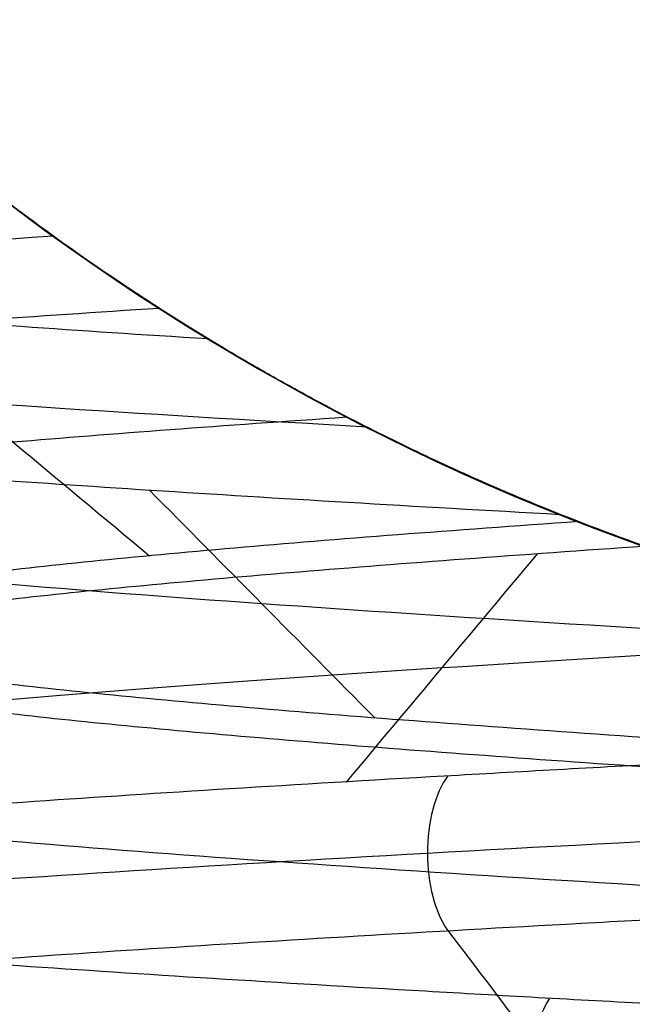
# Model space of a CAD drawing. Header units: centimetres. Extents: x -2.4 to 2.4, y -10.6 to 3.6.
# Tile 38 of 56: x -0.1768 to -0.1001, y -0.2353 to -0.1122. Entities that reach past the tile are written whole.
import ezdxf

# ---------------------------------------------------------------- set-up
doc = ezdxf.new("R2010")
doc.units = ezdxf.units.CM
doc.layers.add('Default', color=7, linetype='Continuous', true_color=0x000000)

msp = doc.modelspace()

# ---------------------------------------------------------------- linework, layer by layer
at = {"layer": 'Default', "extrusion": (0, 0, -1)}
for centre, radius, start, end in [((4.288504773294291e-16, 4.288504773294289e-16), 2.149999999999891, 315, 135), ((-1.256073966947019e-16, -2.144252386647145e-16, -0.18), 1.899999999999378, 315, 135), ((-8.881784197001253e-17, 8.881784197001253e-17, -0.5), 1.749999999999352, 45.00000000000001, 225), ((-2.564176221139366e-15, -2.564176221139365e-15, -0.45), 2.240000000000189, 134.9999999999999, 315.0000000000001), ((0, 0.05, -10.9), 1.525, 270, 90), ((0, 0.05, -11.37), 1.525, 270, 90), ((0, 0.05, -11.41), 1.530287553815, 179.7200707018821, 83.95881870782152), ((-3.03243080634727e-16, -1.256073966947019e-16), 2.149999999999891, 135, 315), ((-3.03243080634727e-16, -1.256073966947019e-16, -0.18), 2.149999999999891, 135, 315), ((2.254025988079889e-09, 0.05000001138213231, -13.5), 1.433589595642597, 289.9216455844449, 90.43115423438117), ((0, 0.05, -9.9), 1.4, 270, 90), ((0, 0.05, -9.822057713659), 1.355, 270, 90), ((-2.19646523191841e-13, -2.19735341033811e-13), 1.400000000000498, 96.40271283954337, 353.5972871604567), ((-2.19646523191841e-13, -2.19468887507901e-13, -1), 1.400000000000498, 96.40271283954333, 353.5972871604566), ((-3.552713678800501e-16, 0.05000000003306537, -11.4), 1.3488350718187, 96.81251619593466, 359.6984182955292), ((0, 0.05, -11.42), 1.328835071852, 96.86351363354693, 359.6984182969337), ((-1.25607396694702e-16, -3.920609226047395e-16, -0.18), 1.899999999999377, 135, 315), ((8.881784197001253e-17, -8.881784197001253e-17, -0.5), 1.749999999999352, 225, 45), ((1.332267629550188e-16, 0.1000000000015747, -13.40348994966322), 0.5094871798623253, 331.6602325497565, 89.01331467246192), ((0, 0.1, -11.7), 0.4306862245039, 270, 90), ((0, 0.1, -11.7), 0.4306862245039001, 270, 89.99999999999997), ((0, 0.1, -13.3), 0.295, 270, 90), ((0, 0.1, -12.5), 0.295, 270, 89.99999999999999), ((1.776356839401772e-16, 0.04999999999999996, -11.38), 1.515, 179.9999999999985, 359.9999999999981), ((0, 0.05, -11.275), 1.515, 180, 0), ((-8.881784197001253e-17, 0.05, -10.94414213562), 1.390857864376, 180, 0), ((-1.776356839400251e-16, 0.05, -11.13), 1.385, 180, 0), ((0, 0.05, -11.044142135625), 1.385, 180, 0), ((3.496758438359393e-13, 0.05, -11.56), 1.352903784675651, 180, 359.9999999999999), ((0, 0.05, -11.55652703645), 1.352599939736, 180, 0), ((8.881784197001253e-17, 0.05, -9.9), 1.334004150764, 180, 0), ((8.881784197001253e-17, 0.05, -11.58), 1.332903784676, 180, 0), ((0, 0.05, -11.58), 1.332903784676, 180, 359.9999999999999), ((0, 0.05, -10.03737387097), 1.27, 180, 0), ((8.881784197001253e-17, 0.05, -10.41), 1.27, 180, 0), ((0, 0.05, -10.45), 1.23, 180, 0), ((0, 0.05, -11.76), 1.23, 180, 0), ((0, 0.05, -11.68), 1.23, 180, 0), ((8.881784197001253e-17, 0.05, -11.78), 1.21, 180, 0), ((0, 0.05, -11.97), 1.146900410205, 180, 0), ((0, 0.05, -11.97), 1.146900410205, 180, 359.9999999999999), ((0, 0.05, -11.95711990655), 1.110093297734, 180, 0), ((0, 0.05, -10.45), 1.09501037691, 180, 359.9999999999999), ((2.385797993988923e-29, 0.04999999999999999, -11.78), 1.07164019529, 180, 359.9999999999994), ((0, 0.05, -11.78), 1.07164019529, 180, 359.9999999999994), ((0, 0.05, -11.78), 1.056402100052, 180, 359.9999999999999), ((0, 0.05, -11.8), 1.05164019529, 180, 359.9999999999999), ((0, 0.05, -11.76711990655), 1.037712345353, 180, 0), ((0, 0.05, -10.64190116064), 0.9901536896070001, 180, 0), ((0, 0.05, -11.21), 0.96, 180, 0), ((0, 0.05, -11.01145561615), 0.96, 180, 0), ((0, 0.05, -11.25), 0.9199999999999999, 180, 0), ((0, 0.05, -11.3657601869), 0.8848134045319, 180, 0), ((8.881784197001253e-17, 0.05, -11.34), 0.8474338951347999, 180, 0), ((0, 0.05, -11.34), 0.8474338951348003, 180, 0), ((8.881784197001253e-17, 0.05, -11.34), 0.8349999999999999, 180, 0), ((0, 0.05, -11.305), 0.835, 180, 0), ((-1.776356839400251e-16, -3.51976454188e-15, -11.37), 1.735, 180, 0), ((7.8133318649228e-33, -3.529390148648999e-15, -11.4), 1.705, 180, 0), ((-8.996141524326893e-31, -1.577721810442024e-31, -0.4), 1.705, 180.0000000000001, 5.301865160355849e-30), ((-6.457299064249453e-34, -1.844908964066e-15, -6.15), 1.55, 180, 0), ((-6.368046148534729e-18, 3.004263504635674e-14, -8.4), 1.350000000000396, 184.6843722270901, 355.31562777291), ((1.819441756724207e-18, 2.968736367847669e-14, -9.200000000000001), 1.350000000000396, 184.68437222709, 355.31562777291)]:
    msp.add_arc(centre, radius, start, end, dxfattribs=at)
at = {"layer": 'Default'}
for centre, radius, start, end in [((-1.753237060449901e-15, 1.930872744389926e-15, 0.45), 2.240000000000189, 44.99999999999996, 225.0000000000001), ((-1.79529310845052e-15, 1.884110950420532e-15), 2.240000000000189, 44.99999999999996, 225.0000000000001), ((0, 0, 0.225), 2.24, 45, 225), ((-3.400326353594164e-16, 3.400326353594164e-16, 0.5), 2.190000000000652, 45.00000000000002, 225), ((-1.256073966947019e-16, 3.03243080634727e-16, 0.18), 2.149999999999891, 45.00000000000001, 225), ((0, 0, 0.09000000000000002), 2.15, 45, 225), ((-3.920609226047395e-16, 1.25607396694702e-16), 1.899999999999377, 45.00000000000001, 225), ((0, 0, 0.09000000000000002), 1.9, 45, 225), ((0, 0.05, 13.68), 1.74, 90, 270), ((0, 0.05, 12.59), 1.74, 90, 260.7391860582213), ((0, 0.04999999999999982, 13.7), 1.72, 90.00000000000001, 270), ((8.881784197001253e-17, 8.881784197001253e-17, 0.4), 1.749999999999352, 315, 135), ((0, 0, 0.4500000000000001), 1.75, 315, 135), ((0, 0.05, 11.4), 1.555, 90.00000000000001, 270), ((2.616204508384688e-15, -2.438568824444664e-15), 2.240000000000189, 224.9999999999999, 45.00000000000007), ((0, 0, 0.225), 2.24, 225, 44.99999999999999), ((-2.220446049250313e-16, 0.04999999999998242, 13.40348994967), 1.533528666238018, 89.99999999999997, 250.0783541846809), ((0, 0.05, 11.135), 1.525, 90, 270), ((-5.329070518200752e-16, 0.04999999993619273, 11.4), 1.520287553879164, 96.04118129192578, 0.279929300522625), ((3.400326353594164e-16, -3.400326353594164e-16, 0.5), 2.190000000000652, 225, 45.00000000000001), ((0, 0, 0.09000000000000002), 2.15, 225, 44.99999999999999), ((3.982647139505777e-15, -3.982647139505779e-15, 1), 1.520000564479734, 45.00000000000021, 224.9999999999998), ((8.881784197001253e-17, 0.04999999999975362, 6.4), 1.355000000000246, 90, 198.1999138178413), ((0, 0.05, 8.1110288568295), 1.355, 90, 269.9999984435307), ((0, 0, 0.4999999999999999), 1.4, 186.4027128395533, 83.59728716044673), ((-2.144252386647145e-16, 1.256073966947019e-16), 1.899999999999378, 225, 45), ((0, 0, 0.09000000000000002), 1.9, 225, 44.99999999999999), ((-8.881784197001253e-17, -8.881784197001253e-17, 0.4), 1.749999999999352, 135, 315), ((0, 0, 0.4500000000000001), 1.75, 135, 315), ((3.920609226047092e-16, -3.920609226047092e-16, 1), 1.520000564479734, 225, 44.99999999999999), ((-1.373078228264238e-11, 0.0999999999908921, 13.5), 0.6094262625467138, 90.98668532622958, 208.3397674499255), ((0, 0.1, 12.56139597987), 0.4800806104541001, 90, 208.7709400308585), ((0, 0.09999999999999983, 11.71930201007), 0.4506740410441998, 90.00000000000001, 270), ((0, 0.1, 11.7), 0.295, 90, 270), ((0, 0.05, 11.41372291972), 1.529568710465, 180, 0), ((8.881784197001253e-17, 0.05, 11.17), 1.515, 180, 0), ((8.881784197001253e-17, 0.05, 11.4), 1.495, 180, 0), ((8.881784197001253e-17, 0.05, 11.15), 1.495, 180, 0), ((0, 0.05, 10.855), 1.48, 180, 270), ((0, 0.05, 11.15), 1.405, 180, 0), ((0, 0.05, 10.95828427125), 1.385, 180, 0), ((0, 0.05, 11.42347296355), 1.329138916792, 180.3015817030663, 0), ((0, 0.05, 9.913159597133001), 1.315210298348, 180, 0), ((0, 0.05, 10.223686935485), 1.27, 180, 0), ((0, 0.05, 11.58), 1.25, 180, 0), ((-1.824155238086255e-28, 0.04999999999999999, 11.6), 1.23, 180.0000000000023, 1.863727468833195e-12), ((0, 0.05, 10.45), 1.23, 180, 0), ((-8.881784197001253e-17, 0.05, 11.96432840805), 1.16085378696, 180, 0), ((0, 0.05, 11.97), 1.128783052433, 180, 0), ((0, 0.05, 10.45), 1.09501037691, 180, 0), ((0, 0.05, 11.78), 1.056402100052, 180, 0), ((-1.776356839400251e-16, 0.05, 11.80711990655), 1.052950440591, 180, 0), ((8.881784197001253e-17, 0.05, 10.48289899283), 1.048025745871, 180, 0), ((0, 0.05, 10.8129112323), 0.96, 180, 0), ((0, 0.05, 11.25), 0.8550000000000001, 180, 0), ((-1.776356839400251e-16, 0.05, 11.27), 0.8350000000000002, 180, 0), ((0, 0, 0.43), 1.735, 180, 0), ((0, 0, 5.900000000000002), 1.735, 180, 0), ((0, 0, 0.4), 1.705, 180, 359.9999999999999), ((0, 0, 3.56000028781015), 1.55, 180, 0), ((1.229683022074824e-13, 1.06581410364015e-15, 0.9700005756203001), 1.549999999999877, 224.9999999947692, 359.9999999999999), ((8.881784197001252e-16, 0.05000000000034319, 11.5), 1.740000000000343, 183.2946762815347, 269.9999999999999), ((-1.776356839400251e-16, 0.0499999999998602, 11.5), 1.59999999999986, 183.5833216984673, 270)]:
    msp.add_arc(centre, radius, start, end, dxfattribs=at)
msp.add_rational_spline([(1.374028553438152, 0.04999999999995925, 11.70832327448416), (1.374028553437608, -0.7592212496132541, 11.70832327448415), (0.8005436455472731, -1.324028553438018, 11.70832327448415), (1.321283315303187e-15, -1.324028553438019, 11.70832327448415), (-0.8005436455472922, -1.324028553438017, 11.70832327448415), (-1.37402855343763, -0.7592212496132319, 11.70832327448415), (-1.374028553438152, 0.04999999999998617, 11.70832327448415)], [1.15675898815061, 0.9380307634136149, 0.9481986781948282, 1.18726273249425, 0.9481986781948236, 0.9380307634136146, 1.156758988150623], degree=3, knots=[1.204921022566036, 1.204921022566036, 1.204921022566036, 1.204921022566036, 28.32963404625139, 28.32963404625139, 28.32963404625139, 55.45434706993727, 55.45434706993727, 55.45434706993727, 55.45434706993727], dxfattribs=at)
for points in [[(-0.1532322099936, -0.1520811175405, 12.5965761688), (-0.1594971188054, -0.1482728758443, 12.60763393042), (-0.1708562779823, -0.1407490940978, 12.63048696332), (-0.1853079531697, -0.1297145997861, 12.66923511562), (-0.1952137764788, -0.121255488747, 12.70583289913), (-0.1997001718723, -0.1171423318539, 12.72933741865), (-0.201482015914, -0.1154762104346, 12.74079698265)], [(-0.1840036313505, -0.1305811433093, 12.97607960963), (-0.1910828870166, -0.1310930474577, 12.9686817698), (-0.2043479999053, -0.1321168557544, 12.95303122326), (-0.221276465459, -0.1336525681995, 12.92733179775), (-0.2349897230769, -0.1351882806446, 12.89978221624), (-0.2452885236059, -0.1367239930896, 12.87078277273), (-0.2520232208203, -0.1382597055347, 12.8407548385), (-0.2550959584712, -0.1397954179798, 12.81013472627), (-0.2544620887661, -0.1413311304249, 12.77936735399), (-0.2501308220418, -0.14286684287, 12.74889977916), (-0.2421650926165, -0.1444025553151, 12.71917470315), (-0.2306806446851, -0.1459382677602, 12.69062403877), (-0.2158443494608, -0.1474739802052, 12.66366263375), (-0.1978717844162, -0.1490096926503, 12.63868224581), (-0.1770240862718, -0.1505454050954, 12.6160458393), (-0.1614108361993, -0.1515692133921, 12.60273684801), (-0.1532322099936, -0.1520811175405, 12.5965761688)], [(-0.1840036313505, -0.1305811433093, 12.97607960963), (-0.1833651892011, -0.1310906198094, 12.9781209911), (-0.1818701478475, -0.1322742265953, 12.98179463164), (-0.1794183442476, -0.1341738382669, 12.98625780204), (-0.1768773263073, -0.1360991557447, 12.98991811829), (-0.1743272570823, -0.1379880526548, 12.9928781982), (-0.171805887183, -0.1398142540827, 12.99521091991), (-0.1693512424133, -0.1415533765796, 12.99696821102), (-0.1670031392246, -0.143182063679, 12.99822624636), (-0.164783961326, -0.1446905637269, 12.99903056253), (-0.1627193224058, -0.1460676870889, 12.99940301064), (-0.1608372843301, -0.1473010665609, 12.99933201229), (-0.1597705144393, -0.1479893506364, 12.99898173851), (-0.1592831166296, -0.1483020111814, 12.998721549)], [(-0.1592831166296, -0.1483020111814, 12.998721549), (-0.1671654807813, -0.1488070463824, 12.99240352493), (-0.1821774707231, -0.1498171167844, 12.97882842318), (-0.2021188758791, -0.1513322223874, 12.9559365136), (-0.2192016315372, -0.1528473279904, 12.93083914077), (-0.233184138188, -0.1543624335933, 12.90389125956), (-0.2438686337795, -0.1558775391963, 12.87547400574), (-0.2511040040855, -0.1573926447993, 12.8459892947), (-0.2547879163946, -0.1589077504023, 12.81585413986), (-0.2548682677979, -0.1604228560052, 12.78549475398), (-0.251343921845, -0.1619379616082, 12.75534052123), (-0.24426472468, -0.1634530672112, 12.72581792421), (-0.2337308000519, -0.1649681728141, 12.69734451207), (-0.219891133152, -0.1664832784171, 12.67032299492), (-0.202941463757, -0.1679983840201, 12.64513554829), (-0.1831215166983, -0.1695134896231, 12.62213840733), (-0.1607116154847, -0.171028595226, 12.60165683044), (-0.1360287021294, -0.172543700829, 12.58398049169), (-0.1182908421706, -0.173553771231, 12.57423310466), (-0.1091639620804, -0.174058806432, 12.56990307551)], [(-0.1592831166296, -0.1483020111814, 12.998721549), (-0.1548668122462, -0.151135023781, 12.99636397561), (-0.146033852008, -0.1564640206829, 12.99220963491), (-0.1332249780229, -0.163332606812, 12.98746952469), (-0.1203162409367, -0.1694773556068, 12.98370751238), (-0.1113858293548, -0.1732062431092, 12.98168078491), (-0.1068718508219, -0.1749607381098, 12.98077169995)], [(-0.1946894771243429, -0.1507703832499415, 12.96420528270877), (-0.1833028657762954, -0.1602600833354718, 12.95460157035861), (-0.1719162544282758, -0.1697497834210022, 12.94499785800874), (-0.1605296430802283, -0.1792394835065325, 12.93539414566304)], [(-0.1091639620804, -0.174058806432, 12.56990307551), (-0.1101995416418, -0.1736463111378, 12.56975341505), (-0.1123944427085, -0.1727584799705, 12.56969426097), (-0.116038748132, -0.1712299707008, 12.57011018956), (-0.1199882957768, -0.1695079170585, 12.57099038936), (-0.1242426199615, -0.167575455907, 12.57235371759), (-0.1287945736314, -0.165416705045, 12.57426918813), (-0.1336303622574, -0.1630176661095, 12.57685218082), (-0.1387096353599, -0.1603766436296, 12.58028787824), (-0.1440149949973, -0.1574842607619, 12.58474266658), (-0.1494459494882, -0.1543647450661, 12.5906661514), (-0.1520835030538, -0.1527793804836, 12.59454866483), (-0.1532322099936, -0.1520811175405, 12.5965761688)], [(-0.1991160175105, -0.4517295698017, 12.95878972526), (-0.1925005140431, -0.4511991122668, 12.96708530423), (-0.1782313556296, -0.4501381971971, 12.98284850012), (-0.15404696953, -0.4485468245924, 13.00364066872), (-0.1274592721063, -0.4469554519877, 13.02125578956), (-0.09888305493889, -0.445364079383, 13.03541905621), (-0.06876414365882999, -0.4437727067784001, 13.04590950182), (-0.03757242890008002, -0.4421813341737, 13.05256346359), (-0.005794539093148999, -0.440589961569, 13.0552771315), (0.02607375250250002, -0.4389985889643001, 13.05400816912), (0.05753526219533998, -0.4374072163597, 13.04877637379), (0.08809915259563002, -0.435815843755, 13.03966336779), (0.1172885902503, -0.4342244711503, 13.026811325), (0.1446481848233, -0.4326330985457, 13.01042075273), (0.1697510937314, -0.431041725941, 12.99074736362), (0.192205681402, -0.4294503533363, 12.96809808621), (0.2116616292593, -0.4278589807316, 12.94282627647), (0.2278154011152, -0.426267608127, 12.91532620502), (0.2404149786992, -0.4246762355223, 12.88602690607), (0.2492637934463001, -0.4230848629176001, 12.8553854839), (0.2542237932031, -0.4214934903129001, 12.82387998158), (0.2552175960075, -0.4199021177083, 12.79200192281), (0.2522296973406, -0.4183107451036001, 12.76024864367), (0.2453067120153, -0.4167193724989, 12.7291155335), (0.2345566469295, -0.4151279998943, 12.69908830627), (0.2201472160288, -0.4135366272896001, 12.67063542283), (0.2023032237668, -0.4119452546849, 12.6442007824), (0.1813030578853, -0.4103538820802, 12.62019679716), (0.1574743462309, -0.4087625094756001, 12.59899795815), (0.1311888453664, -0.4071711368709, 12.58093499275), (0.1028566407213, -0.4055797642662, 12.56628970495), (0.07291974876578, -0.4039883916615, 12.55529057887), (0.04184522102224, -0.4023970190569, 12.54810921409), (0.01011785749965, -0.4008056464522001, 12.54485764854), (-0.02176735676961, -0.3992142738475, 12.54558661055), (-0.05331297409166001, -0.3976229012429, 12.55028472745), (-0.08402684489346, -0.3960315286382, 12.55887870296), (-0.1134297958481, -0.3944401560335, 12.57123446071), (-0.1410631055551, -0.3928487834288, 12.58715923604), (-0.1664956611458, -0.3912574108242, 12.60640458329), (-0.189330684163, -0.3896660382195, 12.6286702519), (-0.2092119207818, -0.3880746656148, 12.65360887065), (-0.225829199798, -0.3864832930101, 12.68083136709), (-0.2389232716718, -0.3848919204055, 12.70991303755), (-0.2482898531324, -0.3833005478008, 12.74040017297), (-0.2537828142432, -0.3817091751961, 12.77181713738), (-0.2553164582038, -0.3801178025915, 12.80367378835), (-0.2528668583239, -0.3785264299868, 12.8354731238), (-0.2464722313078, -0.3769350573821, 12.86671903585), (-0.2362323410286, -0.3753436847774, 12.89692405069), (-0.2223069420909, -0.3737523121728, 12.92561693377), (-0.2049132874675, -0.3721609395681, 12.95235004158), (-0.1843227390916, -0.3705695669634, 12.9767063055), (-0.160856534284, -0.3689781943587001, 12.99830573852), (-0.1348807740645, -0.3673868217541, 13.01681136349), (-0.1068007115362, -0.3657954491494, 13.03193447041), (-0.0770544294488, -0.3642040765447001, 13.04343912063), (-0.04610600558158, -0.3626127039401, 13.05114582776), (-0.01443827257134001, -0.3610213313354, 13.0549343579), (0.01745471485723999, -0.3594299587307, 13.05474560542), (0.04907538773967, -0.3578385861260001, 13.05058251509), (0.07993042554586, -0.3562472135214, 13.04251003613), (0.1095384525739, -0.3546558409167, 13.03065410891), (0.1374375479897, -0.353064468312, 13.01519970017), (0.1631924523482, -0.3514730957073, 12.99638791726), (0.1864013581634, -0.3498817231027, 12.97451224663), (0.2067021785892, -0.348290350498, 12.94991397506), (0.2237781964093, -0.3466989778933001, 12.92297686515), (0.2373630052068, -0.3451076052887, 12.89412116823), (0.2472446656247, -0.343516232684, 12.86379706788), (0.253269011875, -0.3419248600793, 12.83247765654), (0.2553420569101, -0.3403334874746, 12.80065155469), (0.253431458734, -0.3387421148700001, 12.76881528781), (0.2475670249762, -0.3371507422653, 12.73746553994), (0.2378402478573, -0.3355593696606, 12.70709140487), (0.2244028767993, -0.3339679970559, 12.67816675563), (0.2074645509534, -0.3323766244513, 12.65114285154), (0.1872895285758, -0.3307852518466, 12.62644129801), (0.1641925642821, -0.3291938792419, 12.60444746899), (0.1385339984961, -0.3276025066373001, 12.58550449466), (0.110714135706, -0.3260111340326, 12.56990790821), (0.08116699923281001, -0.3244197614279, 12.55790103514), (0.05035355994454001, -0.3228283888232, 12.54967119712), (0.01875454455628, -0.3212370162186, 12.54534678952), (-0.01313706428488, -0.3196456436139, 12.54499527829), (-0.04482371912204, -0.3180542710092, 12.54862214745), (-0.07581107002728, -0.3164628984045, 12.55617081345), (-0.1056156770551, -0.3148715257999, 12.56752350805), (-0.1337725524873, -0.3132801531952, 12.58250311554), (-0.1598424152, -0.3116887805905, 12.60087593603), (-0.1834185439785, -0.3100974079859, 12.62235533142), (-0.2041331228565, -0.3085060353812, 12.64660619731), (-0.2216629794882, -0.3069146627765, 12.67325019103), (-0.2357346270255, -0.3053232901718, 12.70187163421), (-0.2461285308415, -0.3037319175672, 12.73202399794), (-0.2526825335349, -0.3021405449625, 12.76323686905), (-0.2552943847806, -0.3005491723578, 12.79502328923), (-0.2539233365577, -0.2989577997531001, 12.82688735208), (-0.2485907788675, -0.2973664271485, 12.8583319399), (-0.239379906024, -0.2957750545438, 12.8888664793), (-0.2264344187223, -0.2941836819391, 12.91801459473), (-0.2099562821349, -0.2925923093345, 12.94532154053), (-0.1902025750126, -0.2910009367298, 12.97036129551), (-0.1674814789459, -0.2894095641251, 12.99274320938), (-0.1421474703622, -0.2878181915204, 13.01211809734), (-0.1145957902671, -0.2862268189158, 13.02818368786), (-0.08525627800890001, -0.2846354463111, 13.04068933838), (-0.05458666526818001, -0.2830440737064, 13.04943994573), (-0.02306543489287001, -0.2814527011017, 13.0542989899), (0.008815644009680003, -0.2798613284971, 13.05519066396), (0.04055918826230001, -0.2782699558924, 13.05210105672), (0.07166996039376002, -0.2766785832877, 13.04507836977), (0.101662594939, -0.2750872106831, 13.03423216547), (0.1300691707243, -0.2734958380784, 13.01973165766), (0.1564465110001, -0.2719044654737, 13.0018030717), (0.1803830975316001, -0.270313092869, 12.98072611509), (0.2015054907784, -0.2687217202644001, 12.95682961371), (0.2194841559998, -0.2671303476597, 12.93048638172), (0.2340386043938, -0.265538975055, 12.90210740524), (0.2449417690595, -0.2639476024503, 12.87213543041), (0.2520235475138, -0.2623562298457, 12.84103805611), (0.255173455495, -0.260764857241, 12.80930043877), (0.2543423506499, -0.2591734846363, 12.7774177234), (0.2495431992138, -0.2575821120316, 12.74588731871), (0.2408508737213, -0.255990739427, 12.71520113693), (0.2284009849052, -0.2543993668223, 12.68583791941), (0.2123877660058, -0.2528079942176, 12.65825576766), (0.1930610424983, -0.251216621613, 12.63288499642), (0.1707223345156, -0.2496252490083, 12.61012142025), (0.145720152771, -0.2480338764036, 12.5903201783), (0.1184445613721, -0.2464425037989, 12.57379019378), (0.08932109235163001, -0.2448511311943, 12.56078935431), (0.05880410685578, -0.2432597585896, 12.55152048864), (0.02736970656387, -0.2416683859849, 12.54612820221), (-0.004491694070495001, -0.2400770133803, 12.54469662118), (-0.03628301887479, -0.2384856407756, 12.54724807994), (-0.06750828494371, -0.2368942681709, 12.55374277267), (-0.09768034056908, -0.2353028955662, 12.56407937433), (-0.1263284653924, -0.2337115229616, 12.57809662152), (-0.1530057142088, -0.2321201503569, 12.59557582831), (-0.1772958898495, -0.2305287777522, 12.61624429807), (-0.1988200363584, -0.2289374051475, 12.63977957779), (-0.217242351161, -0.2273460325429, 12.66581448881), (-0.2322754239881, -0.2257546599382, 12.69394285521), (-0.2436847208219, -0.2241632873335, 12.72372584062), (-0.2512922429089, -0.2225719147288, 12.75469879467), (-0.2549793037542, -0.2209805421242, 12.78637850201), (-0.2546883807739, -0.2193891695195, 12.8182707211), (-0.2504240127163, -0.2177977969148, 12.84987789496), (-0.2422527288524, -0.2162064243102, 12.88070691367), (-0.2303020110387, -0.2146150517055, 12.91027680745), (-0.2147583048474, -0.2130236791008, 12.9381262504), (-0.1958641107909, -0.2114323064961, 12.9638207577), (-0.1739142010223, -0.2098409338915, 12.98695946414), (-0.1492510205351, -0.2082495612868, 13.00718137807), (-0.1222593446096, -0.2066581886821, 13.02417101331), (-0.09336027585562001, -0.2050668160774, 13.0376633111), (-0.06300467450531, -0.2034754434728, 13.04744777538), (-0.03166612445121, -0.2018840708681, 13.05337175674), (0.0001664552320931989, -0.2002926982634, 13.05534283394), (0.03199643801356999, -0.1987013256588, 13.0533302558), (0.06332723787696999, -0.1971099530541, 13.04736542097), (0.09367005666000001, -0.1955185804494, 13.03754138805), (0.1225515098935, -0.1939272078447, 13.02401142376), (0.1495210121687, -0.1923358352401, 13.00698661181), (0.1741578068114, -0.1907444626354, 12.98673255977), (0.1960775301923, -0.1891530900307, 12.96356525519), (0.2149382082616, -0.187561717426, 12.93784613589), (0.2304455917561, -0.1859703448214, 12.90997645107), (0.242357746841, -0.1843789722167, 12.88039100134), (0.2504888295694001, -0.182787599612, 12.8495513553), (0.2547119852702, -0.1811962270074, 12.81793864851), (0.2549613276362, -0.1796048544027, 12.78604607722), (0.2512329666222, -0.178013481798, 12.75437120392), (0.2435850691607, -0.1764221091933, 12.72340819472), (0.2321369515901, -0.1748307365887, 12.69364010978), (0.2170672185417, -0.173239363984, 12.66553136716), (0.1986109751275, -0.1716479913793, 12.63952049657), (0.177056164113, -0.1700566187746, 12.61601330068), (0.1527390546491, -0.16846524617, 12.5953765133), (0.134939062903, -0.1674043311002, 12.58374691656), (0.1257113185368, -0.1668738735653, 12.57850952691)], [(-0.1605618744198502, -0.171007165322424, 12.60229578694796), (-0.1511718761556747, -0.1804962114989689, 12.61385794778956), (-0.1417818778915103, -0.1899852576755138, 12.62542010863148), (-0.1323918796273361, -0.1994743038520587, 12.63698226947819)], [(0, -0.195, 12.56933881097), (-0.006996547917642, -0.195, 12.5699450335), (-0.02079073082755, -0.1945061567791, 12.57100893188), (-0.04102151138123, -0.1923596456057, 12.57214852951), (-0.06001797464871, -0.1890317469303, 12.57270687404), (-0.07764911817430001, -0.1847772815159, 12.57259688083), (-0.09395439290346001, -0.1798040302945, 12.57174737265), (-0.1042135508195, -0.1760306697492, 12.57061850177), (-0.1091639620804, -0.174058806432, 12.56990307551)], [(-0.1068718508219, -0.1749607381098, 12.98077169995), (-0.1147318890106, -0.1755143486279, 12.97612486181), (-0.1298426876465, -0.176621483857, 12.96580408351), (-0.1502756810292, -0.1782795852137, 12.94753981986), (-0.1682066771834, -0.179942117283, 12.92671750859), (-0.183237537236, -0.1816003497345, 12.90379852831), (-0.1951832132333, -0.1832610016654, 12.87908637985), (-0.2038100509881, -0.1849219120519, 12.85302488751), (-0.208971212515, -0.1865799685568, 12.82611004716), (-0.2105923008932, -0.1882423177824, 12.79868201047), (-0.2086353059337, -0.1899007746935, 12.77134015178), (-0.2031399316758, -0.191561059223, 12.74445409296), (-0.1941831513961, -0.1932225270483, 12.71849445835), (-0.1819568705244, -0.1948804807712, 12.69396944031), (-0.1665988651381, -0.1965433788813, 12.67117576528), (-0.1484586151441, -0.1982014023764, 12.65063434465), (-0.1277734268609, -0.1998620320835, 12.63259296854), (-0.1049109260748, -0.2015229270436, 12.6173970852), (-0.08031195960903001, -0.2031809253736, 12.60531871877), (-0.05427541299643, -0.2048437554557, 12.59651775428), (-0.02739176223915, -0.2065018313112, 12.59119436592), (-0.009131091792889, -0.207609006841, 12.59), (0, -0.2081626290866, 12.59)], [(-0.1068718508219, -0.1749607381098, 12.98077169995), (-0.1059507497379, -0.1753187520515, 12.98131625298), (-0.1041051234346, -0.176025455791, 12.98238838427), (-0.1013267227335, -0.1770574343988, 12.98394635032), (-0.09946870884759, -0.1777263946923, 12.98495157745), (-0.09853831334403, -0.1780561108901, 12.98544595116)], [(-0.09853831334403, -0.1780561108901, 12.98544595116), (-0.1063509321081, -0.1785925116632, 12.98129464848), (-0.1214491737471, -0.1796652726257, 12.97200245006), (-0.1421314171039, -0.1812718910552, 12.9553519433), (-0.160601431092, -0.1828831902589, 12.93617032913), (-0.1764542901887, -0.1844889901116, 12.91488726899), (-0.1895451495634, -0.1861004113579, 12.89169646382), (-0.1995774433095, -0.1877072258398, 12.8671095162), (-0.2064477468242, -0.1893166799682, 12.84141389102), (-0.2100187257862, -0.1909257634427, 12.81506262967), (-0.2102464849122, -0.1925325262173, 12.78850954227), (-0.2071137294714, -0.1941438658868, 12.76206531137), (-0.2006977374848, -0.1957495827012, 12.73631563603), (-0.1910524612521, -0.1973613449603, 12.71148722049), (-0.1783947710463, -0.1989677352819, 12.68815099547), (-0.1628661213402, -0.2005777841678, 12.66654437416), (-0.1447521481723, -0.2021862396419, 12.64708988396), (-0.1243521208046, -0.2037933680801, 12.63008184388), (-0.1019168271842, -0.2054042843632, 12.61575004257), (-0.07793041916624, -0.20701014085, 12.60439307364), (-0.05261927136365, -0.2086214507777, 12.59612066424), (-0.02654095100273, -0.2102281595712, 12.59112120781), (-0.008847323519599, -0.2113009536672, 12.59), (0, -0.2118373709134, 12.59)], [(-0.1120437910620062, -0.1790148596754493, 12.97763599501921), (-0.1200074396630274, -0.1885246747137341, 12.9902616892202), (-0.1279710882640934, -0.1980344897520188, 13.00288738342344), (-0.1359347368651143, -0.2075443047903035, 13.01551307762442)], [(-0.1991160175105, -0.4711275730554, 12.95878972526), (-0.192517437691, -0.4705984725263, 12.96706408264), (-0.178287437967, -0.4695402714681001, 12.98278907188), (-0.1541751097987, -0.4679529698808, 13.00353941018), (-0.1276697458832, -0.4663656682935, 13.02113048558), (-0.09918274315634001, -0.4647783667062, 13.03528926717), (-0.06915626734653, -0.4631910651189, 13.04579598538), (-0.03805637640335, -0.4616037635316, 13.05248756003), (-0.006365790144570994, -0.4600164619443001, 13.05526012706), (0.02542360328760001, -0.458429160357, 13.05407065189), (0.05681838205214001, -0.4568418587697, 13.04893759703), (0.0873312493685, -0.4552545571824, 13.03994063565), (0.1164885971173, -0.4536672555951, 13.02721941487), (0.1438378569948, -0.4520799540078, 13.01097138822), (0.1689545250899, -0.4504926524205, 12.99144875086), (0.1914487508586, -0.4489053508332, 12.96895452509), (0.2109713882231, -0.4473180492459, 12.94383785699), (0.2272194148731, -0.4457307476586, 12.91648859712), (0.2399406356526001, -0.4441434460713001, 12.88733124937), (0.2489375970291, -0.442556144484, 12.85681838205), (0.2540706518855, -0.4409688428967, 12.82542360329), (0.2552601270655, -0.4393815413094, 12.79363420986), (0.2524875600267, -0.4377942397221, 12.76194362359), (0.2457959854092, -0.4362069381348, 12.73084373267), (0.2352892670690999, -0.4346196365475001, 12.70081725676), (0.2211304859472, -0.4330323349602, 12.67233025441), (0.2035394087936, -0.4314450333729, 12.6458248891), (0.1827890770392, -0.4298577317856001, 12.62171256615), (0.1592015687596, -0.4282704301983, 12.60036754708), (0.1331429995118, -0.4266831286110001, 12.58212114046), (0.1050178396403, -0.4250958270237, 12.56725655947), (0.07526263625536, -0.4235085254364, 12.55600452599), (0.04433923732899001, -0.4219212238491, 12.54853968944), (0.01272762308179, -0.4203339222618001, 12.54497791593), (-0.01908154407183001, -0.4187466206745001, 12.54537448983), (-0.05059453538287, -0.4171593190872, 12.54972325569), (-0.08132221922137, -0.4155720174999, 12.55795671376), (-0.1107876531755, -0.4139847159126, 12.56994706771), (-0.1385334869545, -0.4123974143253, 12.58550820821), (-0.1641290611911, -0.4108101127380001, 12.60439860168), (-0.1871770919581, -0.4092228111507, 12.62632503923), (-0.2073198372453, -0.4076355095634, 12.65094718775), (-0.2242446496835, -0.4060482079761, 12.67788287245), (-0.2376888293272, -0.4044609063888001, 12.70671400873), (-0.2474437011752, -0.4028736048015, 12.73699309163), (-0.2533578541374, -0.4012863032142, 12.76825014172), (-0.2553394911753, -0.3996990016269, 12.8), (-0.2533578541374, -0.3981117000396, 12.83174985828), (-0.2474437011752, -0.3965243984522, 12.86300690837), (-0.2376888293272, -0.3949370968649, 12.89328599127), (-0.2242446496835, -0.3933497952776, 12.92211712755), (-0.2073198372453, -0.3917624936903, 12.94905281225), (-0.1871770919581, -0.390175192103, 12.97367496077), (-0.1641290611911, -0.3885878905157, 12.99560139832), (-0.1385334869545, -0.3870005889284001, 13.01449179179), (-0.1107876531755, -0.3854132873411, 13.03005293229), (-0.08132221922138, -0.3838259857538, 13.04204328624), (-0.05059453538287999, -0.3822386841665, 13.05027674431), (-0.01908154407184, -0.3806513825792, 13.05462551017), (0.01272762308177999, -0.3790640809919, 13.05502208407), (0.04433923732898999, -0.3774767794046, 13.05146031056), (0.07526263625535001, -0.3758894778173, 13.04399547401), (0.1050178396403, -0.3743021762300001, 13.03274344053), (0.1331429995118, -0.3727148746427, 13.01787885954), (0.1592015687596, -0.3711275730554, 12.99963245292), (0.1827890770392, -0.3695402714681, 12.97828743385), (0.2035394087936, -0.3679529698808, 12.9541751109), (0.2211304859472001, -0.3663656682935, 12.92766974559), (0.2352892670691, -0.3647783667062, 12.89918274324), (0.2457959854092, -0.3631910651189, 12.86915626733), (0.2524875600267, -0.3616037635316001, 12.83805637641), (0.2552601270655, -0.3600164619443, 12.80636579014), (0.2540706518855, -0.358429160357, 12.77457639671), (0.2489375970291, -0.3568418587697, 12.74318161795), (0.2399406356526, -0.3552545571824, 12.71266875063), (0.2272194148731, -0.3536672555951, 12.68351140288), (0.2109713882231, -0.3520799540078, 12.65616214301), (0.1914487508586, -0.3504926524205, 12.63104547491), (0.1689545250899, -0.3489053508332, 12.60855124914), (0.1438378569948, -0.3473180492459, 12.58902861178), (0.1164885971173, -0.3457307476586, 12.57278058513), (0.08733124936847, -0.3441434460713, 12.56005936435), (0.05681838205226, -0.342556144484, 12.55106240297), (0.0254236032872, -0.3409688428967, 12.54592934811), (-0.006365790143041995, -0.3393815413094, 12.54473987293), (-0.03805637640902, -0.3377942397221, 12.54751243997), (-0.0691562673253, -0.3362069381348, 12.55420401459), (-0.09918274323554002, -0.3346196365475, 12.56471073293), (-0.1276697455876, -0.3330323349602, 12.57886951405), (-0.1541751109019, -0.3314450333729, 12.59646059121), (-0.1782874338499, -0.3298577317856, 12.61721092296), (-0.1996324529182, -0.3282704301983, 12.64079843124), (-0.2178788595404, -0.326683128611, 12.66685700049), (-0.2327434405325, -0.3250958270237, 12.69498216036), (-0.2439954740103, -0.3235085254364, 12.72473736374), (-0.2514603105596, -0.3219212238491, 12.75566076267), (-0.2550220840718, -0.3203339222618, 12.78727237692), (-0.2546255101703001, -0.3187466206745, 12.81908154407), (-0.2502767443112, -0.3171593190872, 12.85059453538), (-0.2420432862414, -0.3155720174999, 12.88132221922), (-0.230052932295, -0.3139847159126, 12.91078765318), (-0.2144917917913, -0.3123974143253, 12.93853348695), (-0.1956013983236, -0.310810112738, 12.96412906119), (-0.1736749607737, -0.3092228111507, 12.98717709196), (-0.1490528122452, -0.3076355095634, 13.00731983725), (-0.1221171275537, -0.3060482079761, 13.02424464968), (-0.09328599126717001, -0.3044609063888, 13.03768882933), (-0.06300690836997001, -0.3028736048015, 13.04744370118), (-0.03174985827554, -0.3012863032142, 13.05335785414), (0, -0.2996990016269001, 13.05533949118), (0.03174985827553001, -0.2981117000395, 13.05335785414), (0.06300690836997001, -0.2965243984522, 13.04744370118), (0.09328599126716, -0.2949370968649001, 13.03768882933), (0.1221171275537, -0.2933497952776, 13.02424464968), (0.1490528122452, -0.2917624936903, 13.00731983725), (0.1736749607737, -0.290175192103, 12.98717709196), (0.1956013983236, -0.2885878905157, 12.96412906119), (0.2144917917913, -0.2870005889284, 12.93853348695), (0.230052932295, -0.2854132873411, 12.91078765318), (0.2420432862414, -0.2838259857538, 12.88132221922), (0.2502767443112, -0.2822386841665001, 12.85059453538), (0.2546255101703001, -0.2806513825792, 12.81908154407), (0.2550220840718, -0.2790640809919, 12.78727237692), (0.2514603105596, -0.2774767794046, 12.75566076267), (0.2439954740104, -0.2758894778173, 12.72473736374), (0.2327434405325, -0.27430217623, 12.69498216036), (0.2178788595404, -0.2727148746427, 12.66685700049), (0.1996324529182, -0.2711275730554, 12.64079843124), (0.1782874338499, -0.2695402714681, 12.61721092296), (0.1541751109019, -0.2679529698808, 12.59646059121), (0.1276697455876, -0.2663656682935, 12.57886951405), (0.09918274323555, -0.2647783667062, 12.56471073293), (0.06915626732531, -0.2631910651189, 12.55420401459), (0.03805637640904, -0.2616037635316, 12.54751243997), (0.006365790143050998, -0.2600164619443, 12.54473987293), (-0.02542360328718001, -0.258429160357, 12.54592934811), (-0.05681838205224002, -0.2568418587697, 12.55106240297), (-0.08733124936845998, -0.2552545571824, 12.56005936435), (-0.1164885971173, -0.2536672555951, 12.57278058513), (-0.1438378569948, -0.2520799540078, 12.58902861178), (-0.1689545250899, -0.2504926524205, 12.60855124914), (-0.1914487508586, -0.2489053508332, 12.63104547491), (-0.2109713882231, -0.2473180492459, 12.65616214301), (-0.2272194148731, -0.2457307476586, 12.68351140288), (-0.2399406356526, -0.2441434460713, 12.71266875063), (-0.2489375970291, -0.242556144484, 12.74318161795), (-0.2540706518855, -0.2409688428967, 12.77457639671), (-0.2552601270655, -0.2393815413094, 12.80636579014), (-0.2524875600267, -0.2377942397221, 12.83805637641), (-0.2457959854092, -0.2362069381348, 12.86915626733), (-0.2352892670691, -0.2346196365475, 12.89918274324), (-0.2211304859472, -0.2330323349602, 12.92766974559), (-0.2035394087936, -0.2314450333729, 12.9541751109), (-0.1827890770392, -0.2298577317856, 12.97828743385), (-0.1592015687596, -0.2282704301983, 12.99963245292), (-0.1331429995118, -0.226683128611, 13.01787885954), (-0.1050178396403, -0.2250958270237, 13.03274344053), (-0.07526263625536, -0.2235085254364, 13.04399547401), (-0.04433923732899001, -0.2219212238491, 13.05146031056), (-0.01272762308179, -0.2203339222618, 13.05502208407), (0.01908154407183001, -0.2187466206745, 13.05462551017), (0.05059453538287, -0.2171593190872, 13.05027674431), (0.08132221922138, -0.2155720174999, 13.04204328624), (0.1107876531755, -0.2139847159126, 13.03005293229), (0.1385334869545, -0.2123974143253, 13.01449179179), (0.1641290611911, -0.210810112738, 12.99560139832), (0.1871770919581, -0.2092228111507, 12.97367496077), (0.2073198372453, -0.2076355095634, 12.94905281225), (0.2242446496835, -0.2060482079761, 12.92211712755), (0.2376888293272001, -0.2044609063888, 12.89328599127), (0.2474437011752, -0.2028736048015, 12.86300690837), (0.2533578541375, -0.2012863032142, 12.83174985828), (0.2553394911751, -0.1996990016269, 12.8), (0.253357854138, -0.1981117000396, 12.76825014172), (0.247443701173, -0.1965243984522, 12.73699309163), (0.2376888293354, -0.1949370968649, 12.70671400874), (0.2242446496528, -0.1933497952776, 12.67788287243), (0.2073198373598, -0.1917624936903, 12.65094718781), (0.187177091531, -0.190175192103, 12.62632503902), (0.1641290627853, -0.1885878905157, 12.60439860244), (0.1385334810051, -0.1870005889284, 12.58550820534), (0.1200362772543, -0.1859423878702, 12.57513412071), (0.1105010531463, -0.1854132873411, 12.5705421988)], [(-0.1232523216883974, -0.2260494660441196, 13.0230082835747), (-0.1160438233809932, -0.2355432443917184, 13.00996548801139), (-0.1088353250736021, -0.2450370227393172, 12.99692269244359), (-0.101626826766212, -0.2545308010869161, 12.98387989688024)]]:
    msp.add_open_spline(points, degree=3, dxfattribs=at)
for points, knots in [([(-0.1333588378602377, -0.1631416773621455, 12.57684275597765), (-0.1623410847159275, -0.1614871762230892, 12.59420810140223), (-0.2225215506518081, -0.157600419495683, 12.64824070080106), (-0.2704299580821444, -0.1514814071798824, 12.76839287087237), (-0.250923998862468, -0.1451693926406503, 12.90039063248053), (-0.2007599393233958, -0.1410896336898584, 12.96937190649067), (-0.1725735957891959, -0.1392421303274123, 12.99444636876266)], [0.3686259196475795, 0.3686259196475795, 0.3686259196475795, 0.3686259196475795, 1.424250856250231, 2.848501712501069, 4.27275256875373, 5.451519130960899, 5.451519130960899, 5.451519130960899, 5.451519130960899]), ([(-0.04669717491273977, -0.1913542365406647, 12.57240870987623), (-0.05294814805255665, -0.1910045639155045, 12.57368782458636), (-0.08903652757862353, -0.1889685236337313, 12.58263496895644), (-0.1503765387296, -0.1852461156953, 12.61483717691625), (-0.21031347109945, -0.1801870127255, 12.68745345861), (-0.23748030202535, -0.1751279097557, 12.777606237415), (-0.22764527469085, -0.1700688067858, 12.8712478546), (-0.18811180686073, -0.165654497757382, 12.94326941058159), (-0.1512949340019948, -0.1629265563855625, 12.97732400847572), (-0.1358809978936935, -0.1618849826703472, 12.98844532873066)], [1.872464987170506, 1.872464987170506, 1.872464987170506, 1.872464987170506, 2.089049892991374, 3.133574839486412, 4.17809978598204, 5.222624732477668, 6.267149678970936, 7.311674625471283, 7.956818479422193, 7.956818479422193, 7.956818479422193, 7.956818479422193]), ([(-0.2031374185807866, -0.4614318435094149, 12.96199696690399), (-0.188004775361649, -0.4602402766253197, 12.98104939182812), (-0.1241776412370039, -0.4559534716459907, 13.0420301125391), (0.03181052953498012, -0.4485714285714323, 13.08231309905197), (0.2118261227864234, -0.4392857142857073, 12.98929666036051), (0.284086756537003, -0.4300000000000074, 12.8000009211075), (0.211826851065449, -0.4207142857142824, 12.61069965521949), (0.0318076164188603, -0.4114285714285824, 12.51769979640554), (-0.164392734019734, -0.4021428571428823, 12.56831011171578), (-0.2769639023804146, -0.3928571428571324, 12.73678480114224), (-0.2486391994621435, -0.3835714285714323, 12.93741802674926), (-0.09382783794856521, -0.3742857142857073, 13.06814455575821), (0.1087152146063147, -0.3650000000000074, 13.06246174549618), (0.2559531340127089, -0.3557142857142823, 12.92326053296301), (0.2729836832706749, -0.3464285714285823, 12.72135475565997), (0.1511431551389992, -0.3371428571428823, 12.55945704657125), (-0.04758626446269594, -0.3278571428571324, 12.51992730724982), (-0.2221078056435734, -0.3185714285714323, 12.62287493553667), (-0.2836396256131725, -0.3092857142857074, 12.81592885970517), (-0.2008795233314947, -0.3000000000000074, 13.00087952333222), (-0.01592885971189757, -0.2907142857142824, 13.08363962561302), (0.1771250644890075, -0.2814285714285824, 13.0221078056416), (0.2800726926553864, -0.2721428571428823, 12.84758626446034), (0.2405429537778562, -0.2628571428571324, 12.64885684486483), (0.0786452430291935, -0.2535714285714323, 12.52701631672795), (-0.1232605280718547, -0.2442857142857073, 12.54404686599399), (-0.2624617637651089, -0.2350000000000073, 12.69128478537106), (-0.2681444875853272, -0.2257142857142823, 12.8938278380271), (-0.1374182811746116, -0.2164285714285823, 13.04863919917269), (0.0632161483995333, -0.2071428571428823, 13.07696390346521), (0.2316863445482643, -0.1978571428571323, 12.96439272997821), (0.282313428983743, -0.1885714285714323, 12.76819239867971), (0.208329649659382, -0.1811893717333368, 12.62507871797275), (0.1346746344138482, -0.176902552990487, 12.57642130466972), (0.1127322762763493, -0.1757109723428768, 12.5659075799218)], [1.259238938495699, 1.259238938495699, 1.259238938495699, 1.259238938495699, 2.047435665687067, 4.094871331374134, 6.142306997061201, 8.189742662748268, 10.23717832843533, 12.2846139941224, 14.33204965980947, 16.37948532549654, 18.4269209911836, 20.47435665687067, 22.52179232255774, 24.5692279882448, 26.61666365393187, 28.66409931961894, 30.71153498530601, 32.75897065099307, 34.80640631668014, 36.8538419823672, 38.90127764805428, 40.94871331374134, 42.9961489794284, 45.04358464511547, 47.09102031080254, 49.13845597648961, 51.18589164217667, 53.23332730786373, 55.28076297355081, 57.32819863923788, 59.37563430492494, 61.423069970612, 63.47050563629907, 64.25871146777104, 64.25871146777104, 64.25871146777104, 64.25871146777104]), ([(-0.181525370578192, -0.437500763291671, 12.94476693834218), (-0.1680436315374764, -0.4363128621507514, 12.9617395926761), (-0.111201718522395, -0.4320390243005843, 13.01608638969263), (0.0276459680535, -0.4246792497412, 13.052229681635), (0.1883039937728, -0.4154214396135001, 12.97005467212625), (0.253721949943, -0.4061636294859, 12.801882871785), (0.1908066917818, -0.3969058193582, 12.63275426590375), (0.031381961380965, -0.3876480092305, 12.548219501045), (-0.14391579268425, -0.3783901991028, 12.591034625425), (-0.2464211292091, -0.3691323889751, 12.73954421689), (-0.2242870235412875, -0.3598745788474, 12.91863223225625), (-0.0887088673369, -0.3506167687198, 13.037716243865), (0.09173810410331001, -0.3413589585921, 13.03656372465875), (0.2257840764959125, -0.3321011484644, 12.915757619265), (0.24562879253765, -0.3228433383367, 12.73640147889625), (0.14123482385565, -0.313585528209, 12.58921337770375), (-0.03459551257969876, -0.3043277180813, 12.54864084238), (-0.19292748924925, -0.2950699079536, 12.63520540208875), (-0.2536770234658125, -0.285812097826, 12.80512282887), (-0.1861170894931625, -0.2765542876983, 12.97244913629), (-0.02441940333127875, -0.2672964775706, 13.05255092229), (0.14962958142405, -0.2580386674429, 13.00491282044), (0.2479961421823, -0.2487808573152, 12.8536301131), (0.2209266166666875, -0.2395230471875, 12.67522137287), (0.082112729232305, -0.2302652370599, 12.55992547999), (-0.0982336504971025, -0.2210074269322, 12.56605892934), (-0.22889361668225, -0.2117496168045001, 12.690519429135), (-0.24377943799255, -0.2024918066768, 12.87035504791), (-0.1561208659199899, -0.1950065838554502, 12.98698568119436), (-0.08141019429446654, -0.1906072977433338, 13.01876608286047), (-0.05818894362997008, -0.1892939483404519, 13.02474486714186)], [1.231448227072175, 1.231448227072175, 1.231448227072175, 1.231448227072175, 2.002160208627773, 4.004320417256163, 6.006480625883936, 8.008640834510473, 10.01080104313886, 12.01296125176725, 14.01512146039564, 16.01728166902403, 18.01944187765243, 20.02160208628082, 22.0237622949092, 24.0259225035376, 26.02808271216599, 28.03024292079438, 30.03240312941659, 32.03456333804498, 34.03672354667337, 36.03888375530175, 38.04104396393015, 40.04320417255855, 42.04536438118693, 44.04752458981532, 46.04968479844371, 48.0518450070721, 50.0540052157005, 52.05616542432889, 54.05832563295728, 54.91042862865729, 54.91042862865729, 54.91042862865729, 54.91042862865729]), ([(-0.1815287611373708, -0.485362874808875, 12.94475956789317), (-0.1680054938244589, -0.4841712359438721, 12.96178632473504), (-0.1109681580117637, -0.4798843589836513, 13.01628099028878), (0.02842631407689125, -0.4725022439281, 13.05227875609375), (0.1892906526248, -0.4632165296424, 12.96915802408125), (0.2538637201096, -0.4539308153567, 12.80000082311), (0.1892913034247, -0.444645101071, 12.63083868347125), (0.02842371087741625, -0.4353593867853, 12.547732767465), (-0.14690354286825, -0.4260736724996, 12.592958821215), (-0.2474986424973, -0.4167879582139, 12.74351005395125), (-0.2221873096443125, -0.4075022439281, 12.922798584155), (-0.08384580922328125, -0.3982165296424, 13.03961755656), (0.09714936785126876, -0.3889308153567, 13.034539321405), (0.2287231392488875, -0.379645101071, 12.91014725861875), (0.2439418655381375, -0.3703593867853, 12.729721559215), (0.1350635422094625, -0.3610736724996, 12.58504760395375), (-0.04252372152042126, -0.3517879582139, 12.549723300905), (-0.1984785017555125, -0.3425022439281, 12.641718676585), (-0.2534641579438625, -0.3332165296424, 12.81423424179), (-0.1795086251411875, -0.3239308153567, 12.97950862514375), (-0.01423424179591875, -0.314645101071, 13.053464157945), (0.15828132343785, -0.3053593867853, 12.998478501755), (0.25027669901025, -0.2960736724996, 12.84252372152), (0.21495239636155, -0.2867879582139, 12.66493645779), (0.07027843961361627, -0.2775022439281, 12.55605813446), (-0.1101472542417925, -0.2682165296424, 12.571276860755), (-0.2345393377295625, -0.2589308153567, 12.70285063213), (-0.2396174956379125, -0.249645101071, 12.88384580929), (-0.1227988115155, -0.2403593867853, 13.022187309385), (0.05649079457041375, -0.2310736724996, 13.047498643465), (0.2070380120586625, -0.2217879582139, 12.946903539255), (0.2522790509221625, -0.2125022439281, 12.77157630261), (0.186166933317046, -0.2051202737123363, 12.64368950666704), (0.1203497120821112, -0.2008335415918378, 12.60020884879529), (0.1007433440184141, -0.1996420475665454, 12.59081393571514)], [1.235537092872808, 1.235537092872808, 1.235537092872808, 1.235537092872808, 2.008974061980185, 4.01794812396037, 6.026922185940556, 8.035896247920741, 10.04487030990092, 12.05384437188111, 14.0628184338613, 16.07179249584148, 18.08076655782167, 20.08974061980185, 22.09871468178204, 24.10768874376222, 26.11666280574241, 28.12563686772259, 30.13461092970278, 32.14358499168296, 34.15255905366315, 36.16153311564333, 38.17050717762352, 40.1794812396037, 42.18845530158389, 44.19742936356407, 46.20640342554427, 48.21537748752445, 50.22435154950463, 52.23332561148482, 54.24229967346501, 56.25127373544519, 58.26024779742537, 60.26922185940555, 62.27819592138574, 63.05153888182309, 63.05153888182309, 63.05153888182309, 63.05153888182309]), ([(-0.123239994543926, -0.2067921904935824, 13.02298597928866), (-0.1247824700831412, -0.2088729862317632, 13.02577687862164), (-0.1267488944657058, -0.2164191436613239, 13.02933485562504), (-0.1247873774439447, -0.2239653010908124, 13.0257857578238), (-0.1232515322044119, -0.2260493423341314, 13.02300685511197)], [0.02335680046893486, 0.02335680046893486, 0.02335680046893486, 0.02335680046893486, 0.1567564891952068, 0.2898232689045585, 0.2898232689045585, 0.2898232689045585, 0.2898232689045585]), ([(-0.1105443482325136, -0.2346510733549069, 12.57045229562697), (-0.1119272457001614, -0.2367322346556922, 12.56758067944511), (-0.1136903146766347, -0.2442772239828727, 12.56391962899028), (-0.1119312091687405, -0.2518222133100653, 12.56757244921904), (-0.1105536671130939, -0.2539062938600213, 12.57043294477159)], [0.02339397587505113, 0.02339397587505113, 0.02339397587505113, 0.02339397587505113, 0.1567564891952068, 0.2898191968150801, 0.2898191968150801, 0.2898191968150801, 0.2898191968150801])]:
    msp.add_open_spline(points, degree=3, knots=knots, dxfattribs=at)

doc.saveas('drawing.dxf')
